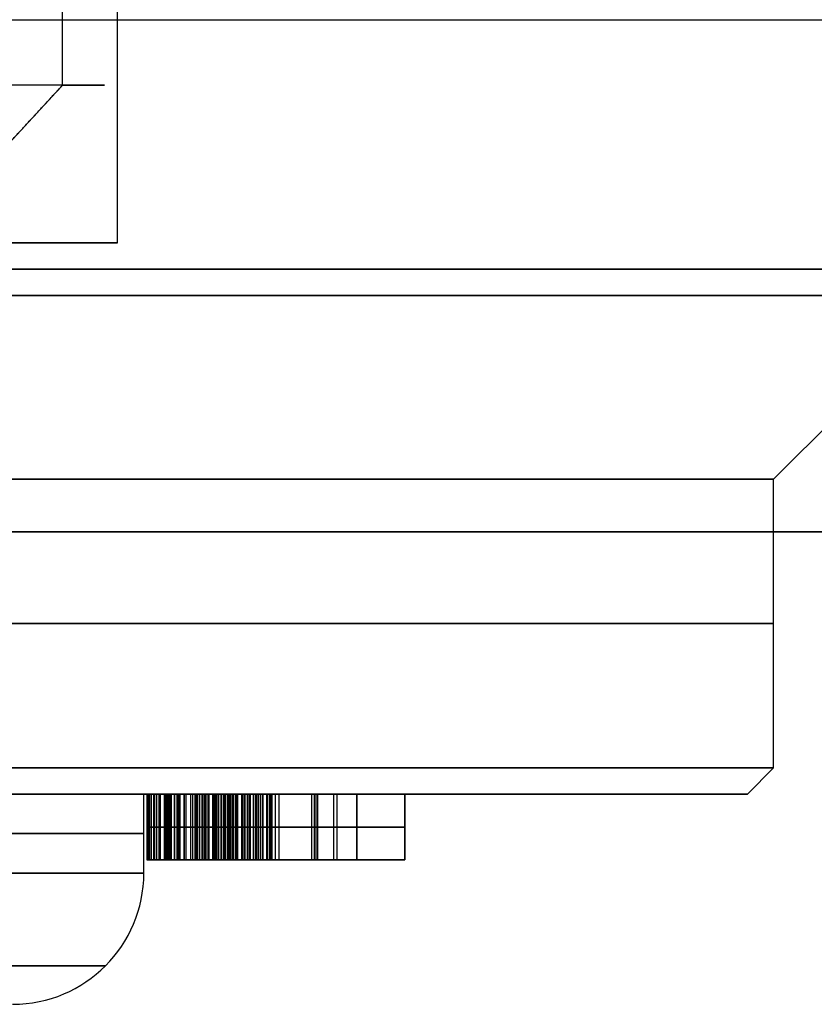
# Model space of a CAD drawing. Header units: millimetres. Extents: x -105 to 152, y -114 to 65.
# Tile 163 of 256: x 126.95 to 129.98, y -96.7 to -92.95. Entities that reach past the tile are written whole.
import ezdxf

# ---------------------------------------------------------------- set-up
doc = ezdxf.new("R2010")
doc.units = ezdxf.units.MM
doc.layers.add('Layer 01', color=18, linetype='Continuous', true_color=0x000000)

msp = doc.modelspace()

# ---------------------------------------------------------------- linework, layer by layer
at = {"layer": 'Layer 01'}
for p, q in [((103.626, -92.95, -0.45), (133.526, -92.95, -0.45)), ((126.654, -93.7, 19.1129), (127.1159, -93.2, 19.3044)), ((126.654, -93.7, 19.1129), (127.0902, -93.2278, 19.2938)), ((126.426, -93.8, 18.5), (127.326, -93.8, 18.5)), ((129.826, -94.7, 18.5), (130.526, -94, 18.5)), ((129.826, -95.8, 18.5), (129.826, -94.7, 18.5)), ((129.726, -95.9, 18.5), (129.826, -95.8, 18.5)), ((127.426, -96.2, 18.5), (127.426, -95.9, 18.5)), ((129.726, -95.9, 18.5), (127.426, -95.9, 18.5)), ((128.2376, -95.9, 16.6628), (127.6211, -95.9, 16.6628)), ((128.2376, -95.9, 16.0878), (127.6878, -95.9, 16.0878)), ((127.9293, -95.9, 16.8961), (127.9293, -95.9, 16.4294)), ((127.9626, -95.9, 16.2794), (127.9626, -95.9, 15.8961)), ((128.0664, -96.15, 16.8961), (128.0664, -95.9, 16.8961)), ((128.0761, -96.15, 16.4294), (128.0761, -95.9, 16.4294)), ((128.0828, -96.15, 15.8961), (128.0828, -95.9, 15.8961)), ((128.0896, -96.15, 16.2794), (128.0896, -95.9, 16.2794)), ((128.1505, -96.15, 17.0461), (128.1505, -95.9, 17.0461)), ((128.1632, -96.15, 15.7461), (128.1632, -95.9, 15.7461)), ((128.2376, -95.9, 16.0878), (128.2376, -96.15, 16.0878)), ((128.2376, -95.9, 16.6628), (128.2376, -96.15, 16.6628)), ((128.421, -95.9, 16.3961), (128.421, -96.15, 16.3961)), ((127.8801, -96.025, 17.0461), (128.421, -96.025, 17.0461)), ((128.2376, -96.025, 16.8961), (127.8952, -96.025, 16.8961)), ((128.421, -96.025, 15.7461), (127.9054, -96.025, 15.7461)), ((127.9145, -96.025, 16.4294), (128.2376, -96.025, 16.4294)), ((127.928, -96.025, 15.8961), (128.2376, -96.025, 15.8961)), ((128.2376, -96.025, 16.2794), (127.9416, -96.025, 16.2794)), ((128.2376, -96.025, 15.8961), (128.2376, -96.025, 16.2794)), ((128.2376, -96.025, 16.4294), (128.2376, -96.025, 16.8961)), ((128.421, -96.025, 17.0461), (128.421, -96.025, 15.7461)), ((127.5505, -96.15, 16.3961), (128.421, -96.15, 16.3961)), ((127.9293, -96.15, 15.7461), (127.9293, -96.15, 15.8961)), ((127.9293, -96.15, 16.2792), (127.9293, -96.15, 16.4294)), ((127.9293, -96.15, 16.8961), (127.9293, -96.15, 17.0461))]:
    msp.add_line(p, q, dxfattribs=at)
at = {"layer": 'Layer 01', "extrusion": (-1.12075e-15, -1, 2.7027e-15)}
msp.add_arc((125.176, 18.5, 93.2), 2.1, 22.5227, 202.5227, dxfattribs=at)
at = {"layer": 'Layer 01', "extrusion": (-5.13019e-15, 1, -5.29482e-15)}
msp.add_arc((-125.176, 18.5, -93.2), 2.1, 157.4773, 337.4773, dxfattribs=at)
at = {"layer": 'Layer 01', "extrusion": (3.30485e-15, 1, -3.4561e-15)}
msp.add_arc((-125.176, 18.5, -93.8), 2.15, 0, 180, dxfattribs=at)
at = {"layer": 'Layer 01', "extrusion": (-3.30485e-15, 1, -3.4561e-15)}
msp.add_arc((-125.176, 18.5, -93.8), 2.15, 180, 0, dxfattribs=at)
at = {"layer": 'Layer 01', "extrusion": (0, -1, 3.25439e-15)}
for centre, radius, start, end in [((118.576, 18.5, 93.9), 13.425, 0, 180), ((118.576, 18.5, 94.9), 15.856, 180, 0)]:
    msp.add_arc(centre, radius, start, end, dxfattribs=at)
at = {"layer": 'Layer 01', "extrusion": (0, 1, -3.25439e-15)}
msp.add_arc((-118.576, 18.5, -93.9), 12.05, 0, 180, dxfattribs=at)
at = {"layer": 'Layer 01', "extrusion": (-3.11436e-16, 1, -3.25439e-15)}
msp.add_arc((-118.576, 18.5, -93.9), 12.05, 180, 266.19333, dxfattribs=at)
at = {"layer": 'Layer 01', "extrusion": (-1.35139e-17, -1, 3.19399e-15)}
msp.add_arc((118.576, 18.5, 93.9), 13.425, 273.4163, 0, dxfattribs=at)
at = {"layer": 'Layer 01', "extrusion": (1.07998e-16, -1, 3.56758e-15)}
msp.add_arc((118.576, 18.5, 94), 11.95, 270, 90, dxfattribs=at)
at = {"layer": 'Layer 01', "extrusion": (1.07998e-16, -1, 3.78956e-15)}
for centre in [(118.576, 18.5, 94.7), (118.576, 18.5, 95.8)]:
    msp.add_arc(centre, 11.25, 270, 90, dxfattribs=at)
at = {"layer": 'Layer 01', "extrusion": (3.64593e-31, -1, 3.25439e-15)}
msp.add_arc((118.576, 18.5, 94.9), 15.8559, 0, 180, dxfattribs=at)
at = {"layer": 'Layer 01', "extrusion": (0, 1, 0)}
for centre, radius in [((-118.576, 18.5, -95.25), 11.25), ((-125.176, 18.5, -96.05), 2.25)]:
    msp.add_arc(centre, radius, 90, 270, dxfattribs=at)
at = {"layer": 'Layer 01', "extrusion": (-1.07998e-16, 1, -3.82355e-15)}
msp.add_arc((-118.576, 18.5, -95.9), 11.15, 90, 270, dxfattribs=at)
at = {"layer": 'Layer 01', "extrusion": (1.07998e-16, -1, 3.15797e-15)}
msp.add_arc((125.176, 18.5, 95.9), 2.25, 270, 90, dxfattribs=at)
at = {"layer": 'Layer 01', "extrusion": (1.40242e-30, 1, -6.31594e-15)}
msp.add_arc((-125.176, 18.5, -96.2), 2.25, 180, 270, dxfattribs=at)
at = {"layer": 'Layer 01', "extrusion": (9.24137e-15, 1, -3.3905e-15)}
msp.add_arc((-125.176, 18.5, -96.2), 2.25, 90, 180, dxfattribs=at)
at = {"layer": 'Layer 01', "extrusion": (-2.24482e-07, 1.37465e-23, 1)}
msp.add_arc((126.926, -96.2, 18.5), 0.5, 270, 0, dxfattribs=at)
at = {"layer": 'Layer 01'}
for points in [[(127.1159, -93.2, 19.3044), (127.1159, -92.05, 19.3044), (127.1159, -90.9, 19.3044)], [(127.326, -93.8, 18.5), (127.326, -92.85, 18.5), (127.326, -91.9, 18.5)], [(126.654, -93.7, 19.1129), (126.8849, -93.45, 19.2086), (127.1159, -93.2, 19.3044)], [(133.526, -94.9, -0.45), (118.576, -94.9, -0.45), (103.626, -94.9, -0.45)], [(103.626, -94.9, 37.45), (118.576, -94.9, 37.45), (133.526, -94.9, 37.45)], [(127.4376, -95.9, 16.6516), (127.4376, -96.025, 16.6516), (127.4376, -96.15, 16.6516)], [(127.4387, -96.15, 16.6203), (127.4387, -96.025, 16.6203), (127.4387, -95.9, 16.6203)], [(127.4395, -96.15, 16.6958), (127.4395, -96.025, 16.6958), (127.4395, -95.9, 16.6958)], [(127.4418, -96.15, 16.5904), (127.4418, -96.025, 16.5904), (127.4418, -95.9, 16.5904)], [(127.4452, -96.15, 16.7375), (127.4452, -96.025, 16.7375), (127.4452, -95.9, 16.7375)], [(127.4473, -96.15, 16.5617), (127.4473, -96.025, 16.5617), (127.4473, -95.9, 16.5617)], [(127.4543, -96.15, 16.7771), (127.4543, -96.025, 16.7771), (127.4543, -95.9, 16.7771)], [(127.4548, -96.15, 16.5346), (127.4548, -96.025, 16.5346), (127.4548, -95.9, 16.5346)], [(127.4642, -96.15, 16.5086), (127.4642, -96.025, 16.5086), (127.4642, -95.9, 16.5086)], [(127.4673, -96.15, 16.8141), (127.4673, -96.025, 16.8141), (127.4673, -95.9, 16.8141)], [(127.4759, -96.15, 16.4844), (127.4759, -96.025, 16.4844), (127.4759, -95.9, 16.4844)], [(127.4843, -96.15, 16.849), (127.4843, -96.025, 16.849), (127.4843, -95.9, 16.849)], [(127.49, -96.15, 16.4612), (127.49, -96.025, 16.4612), (127.49, -95.9, 16.4612)], [(127.5043, -95.9, 16.057), (127.5043, -96.025, 16.057), (127.5043, -96.15, 16.057)], [(127.5046, -96.15, 16.8815), (127.5046, -96.025, 16.8815), (127.5046, -95.9, 16.8815)], [(127.5059, -96.15, 16.4396), (127.5059, -96.025, 16.4396), (127.5059, -95.9, 16.4396)], [(127.5059, -96.15, 16.0195), (127.5059, -96.025, 16.0195), (127.5059, -95.9, 16.0195)], [(127.5074, -96.15, 16.105), (127.5074, -96.025, 16.105), (127.5074, -95.9, 16.105)], [(127.5106, -96.15, 15.9844), (127.5106, -96.025, 15.9844), (127.5106, -95.9, 15.9844)], [(127.5166, -96.15, 16.1492), (127.5166, -96.025, 16.1492), (127.5166, -95.9, 16.1492)], [(127.5184, -96.15, 15.9516), (127.5184, -96.025, 15.9516), (127.5184, -95.9, 15.9516)], [(127.5238, -96.15, 16.4195), (127.5238, -96.025, 16.4195), (127.5238, -95.9, 16.4195)], [(127.5288, -96.15, 16.9115), (127.5288, -96.025, 16.9115), (127.5288, -95.9, 16.9115)], [(127.5293, -96.15, 15.9214), (127.5293, -96.025, 15.9214), (127.5293, -95.9, 15.9214)], [(127.5317, -96.15, 16.1896), (127.5317, -96.025, 16.1896), (127.5317, -95.9, 16.1896)], [(127.5434, -96.15, 15.8932), (127.5434, -96.025, 15.8932), (127.5434, -95.9, 15.8932)], [(127.5436, -96.15, 16.4016), (127.5436, -96.025, 16.4016), (127.5436, -95.9, 16.4016)], [(127.5528, -96.15, 16.2263), (127.5528, -96.025, 16.2263), (127.5528, -95.9, 16.2263)], [(127.5567, -96.15, 16.9393), (127.5567, -96.025, 16.9393), (127.5567, -95.9, 16.9393)], [(127.5608, -96.15, 15.8677), (127.5608, -96.025, 15.8677), (127.5608, -95.9, 15.8677)], [(127.565, -96.15, 16.3854), (127.565, -96.025, 16.3854), (127.565, -95.9, 16.3854)], [(127.5798, -96.15, 16.2591), (127.5798, -96.025, 16.2591), (127.5798, -95.9, 16.2591)], [(127.5811, -96.15, 15.8448), (127.5811, -96.025, 15.8448), (127.5811, -95.9, 15.8448)], [(127.5876, -96.15, 16.9643), (127.5876, -96.025, 16.9643), (127.5876, -95.9, 16.9643)], [(127.5879, -96.15, 16.3711), (127.5879, -96.025, 16.3711), (127.5879, -95.9, 16.3711)], [(127.6046, -96.15, 15.824), (127.6046, -96.025, 15.824), (127.6046, -95.9, 15.824)], [(127.6126, -96.15, 16.3589), (127.6126, -96.025, 16.3589), (127.6126, -95.9, 16.3589)], [(127.6132, -96.15, 16.288), (127.6132, -96.025, 16.288), (127.6132, -95.9, 16.288)], [(127.621, -95.9, 16.6555), (127.621, -96.025, 16.6555), (127.621, -96.15, 16.6555)], [(127.6215, -96.15, 16.9859), (127.6215, -96.025, 16.9859), (127.6215, -95.9, 16.9859)], [(127.622, -96.15, 16.6274), (127.622, -96.025, 16.6274), (127.622, -95.9, 16.6274)], [(127.622, -96.15, 16.6839), (127.622, -96.025, 16.6839), (127.622, -95.9, 16.6839)], [(127.6254, -96.15, 16.6011), (127.6254, -96.025, 16.6011), (127.6254, -95.9, 16.6011)], [(127.6254, -96.15, 16.7107), (127.6254, -96.025, 16.7107), (127.6254, -95.9, 16.7107)], [(127.6309, -96.15, 16.5766), (127.6309, -96.025, 16.5766), (127.6309, -95.9, 16.5766)], [(127.6309, -96.15, 16.7357), (127.6309, -96.025, 16.7357), (127.6309, -95.9, 16.7357)], [(127.6311, -96.15, 15.8057), (127.6311, -96.025, 15.8057), (127.6311, -95.9, 15.8057)], [(127.6384, -96.15, 16.7589), (127.6384, -96.025, 16.7589), (127.6384, -95.9, 16.7589)], [(127.6387, -96.15, 16.5544), (127.6387, -96.025, 16.5544), (127.6387, -95.9, 16.5544)], [(127.6392, -96.15, 16.3484), (127.6392, -96.025, 16.3484), (127.6392, -95.9, 16.3484)], [(127.6481, -96.15, 16.7805), (127.6481, -96.025, 16.7805), (127.6481, -95.9, 16.7805)], [(127.6486, -96.15, 16.5339), (127.6486, -96.025, 16.5339), (127.6486, -95.9, 16.5339)], [(127.652, -96.15, 16.3128), (127.652, -96.025, 16.3128), (127.652, -95.9, 16.3128)], [(127.658, -96.15, 17.0044), (127.658, -96.025, 17.0044), (127.658, -95.9, 17.0044)], [(127.66, -96.15, 16.8003), (127.66, -96.025, 16.8003), (127.66, -95.9, 16.8003)], [(127.6606, -96.15, 16.5154), (127.6606, -96.025, 16.5154), (127.6606, -95.9, 16.5154)], [(127.6611, -96.15, 15.7899), (127.6611, -96.025, 15.7899), (127.6611, -95.9, 15.7899)], [(127.6673, -96.15, 16.3399), (127.6673, -96.025, 16.3399), (127.6673, -95.9, 16.3399)], [(127.6741, -96.15, 16.8182), (127.6741, -96.025, 16.8182), (127.6741, -95.9, 16.8182)], [(127.6749, -96.15, 16.4987), (127.6749, -96.025, 16.4987), (127.6749, -95.9, 16.4987)], [(127.6876, -95.9, 16.0831), (127.6876, -96.025, 16.0831), (127.6876, -96.15, 16.0831)], [(127.6887, -96.15, 16.0599), (127.6887, -96.025, 16.0599), (127.6887, -95.9, 16.0599)], [(127.6887, -96.15, 16.1076), (127.6887, -96.025, 16.1076), (127.6887, -95.9, 16.1076)], [(127.6905, -96.15, 16.8344), (127.6905, -96.025, 16.8344), (127.6905, -95.9, 16.8344)], [(127.6913, -96.15, 16.0386), (127.6913, -96.025, 16.0386), (127.6913, -95.9, 16.0386)], [(127.6916, -96.15, 16.1302), (127.6916, -96.025, 16.1302), (127.6916, -95.9, 16.1302)], [(127.6916, -96.15, 16.4841), (127.6916, -96.025, 16.4841), (127.6916, -95.9, 16.4841)], [(127.6939, -96.15, 15.7766), (127.6939, -96.025, 15.7766), (127.6939, -95.9, 15.7766)], [(127.696, -96.15, 16.0185), (127.696, -96.025, 16.0185), (127.696, -95.9, 16.0185)], [(127.6962, -96.15, 16.1513), (127.6962, -96.025, 16.1513), (127.6962, -95.9, 16.1513)], [(127.697, -95.9, 16.3333), (127.697, -96.025, 16.3333), (127.697, -96.15, 16.3333)], [(127.697, -96.15, 17.0195), (127.697, -96.025, 17.0195), (127.697, -95.9, 17.0195)], [(127.7025, -96.15, 16.0003), (127.7025, -96.025, 16.0003), (127.7025, -95.9, 16.0003)], [(127.703, -96.15, 16.1708), (127.703, -96.025, 16.1708), (127.703, -95.9, 16.1708)], [(127.709, -96.15, 16.849), (127.709, -96.025, 16.849), (127.709, -95.9, 16.849)], [(127.7106, -96.15, 15.9833), (127.7106, -96.025, 15.9833), (127.7106, -95.9, 15.9833)], [(127.7106, -96.15, 16.4714), (127.7106, -96.025, 16.4714), (127.7106, -95.9, 16.4714)], [(127.7116, -96.15, 16.1886), (127.7116, -96.025, 16.1886), (127.7116, -95.9, 16.1886)], [(127.7207, -96.15, 15.968), (127.7207, -96.025, 15.968), (127.7207, -95.9, 15.968)], [(127.7223, -96.15, 16.2047), (127.7223, -96.025, 16.2047), (127.7223, -95.9, 16.2047)], [(127.7296, -96.15, 16.8615), (127.7296, -96.025, 16.8615), (127.7296, -95.9, 16.8615)], [(127.7298, -96.15, 15.7656), (127.7298, -96.025, 15.7656), (127.7298, -95.9, 15.7656)], [(127.7322, -96.15, 16.4602), (127.7322, -96.025, 16.4602), (127.7322, -95.9, 16.4602)], [(127.7327, -96.15, 15.9542), (127.7327, -96.025, 15.9542), (127.7327, -95.9, 15.9542)], [(127.7348, -96.15, 16.219), (127.7348, -96.025, 16.219), (127.7348, -95.9, 16.219)], [(127.7387, -96.15, 17.031), (127.7387, -96.025, 17.031), (127.7387, -95.9, 17.031)], [(127.7465, -96.15, 15.9419), (127.7465, -96.025, 15.9419), (127.7465, -95.9, 15.9419)], [(127.7491, -96.15, 16.2318), (127.7491, -96.025, 16.2318), (127.7491, -95.9, 16.2318)], [(127.752, -96.15, 16.8719), (127.752, -96.025, 16.8719), (127.752, -95.9, 16.8719)], [(127.7561, -96.15, 16.4508), (127.7561, -96.025, 16.4508), (127.7561, -95.9, 16.4508)], [(127.7624, -96.15, 15.9313), (127.7624, -96.025, 15.9313), (127.7624, -95.9, 15.9313)], [(127.7655, -96.15, 16.243), (127.7655, -96.025, 16.243), (127.7655, -95.9, 16.243)], [(127.7692, -96.15, 15.757), (127.7692, -96.025, 15.757), (127.7692, -95.9, 15.757)], [(127.7767, -96.15, 16.8807), (127.7767, -96.025, 16.8807), (127.7767, -95.9, 16.8807)], [(127.7801, -96.15, 15.9219), (127.7801, -96.025, 15.9219), (127.7801, -95.9, 15.9219)], [(127.7827, -96.15, 16.4432), (127.7827, -96.025, 16.4432), (127.7827, -95.9, 16.4432)], [(127.7832, -96.15, 17.0393), (127.7832, -96.025, 17.0393), (127.7832, -95.9, 17.0393)], [(127.7843, -96.15, 16.2526), (127.7843, -96.025, 16.2526), (127.7843, -95.9, 16.2526)], [(127.7996, -96.15, 15.9141), (127.7996, -96.025, 15.9141), (127.7996, -95.9, 15.9141)], [(127.8033, -96.15, 16.8875), (127.8033, -96.025, 16.8875), (127.8033, -95.9, 16.8875)], [(127.8051, -96.15, 16.2609), (127.8051, -96.025, 16.2609), (127.8051, -95.9, 16.2609)], [(127.8113, -96.15, 15.7511), (127.8113, -96.025, 15.7511), (127.8113, -95.9, 15.7511)], [(127.8119, -96.15, 16.4373), (127.8119, -96.025, 16.4373), (127.8119, -95.9, 16.4373)], [(127.8215, -96.15, 15.9076), (127.8215, -96.025, 15.9076), (127.8215, -95.9, 15.9076)], [(127.828, -96.15, 16.2675), (127.828, -96.025, 16.2675), (127.828, -95.9, 16.2675)], [(127.8304, -96.15, 17.0445), (127.8304, -96.025, 17.0445), (127.8304, -95.9, 17.0445)], [(127.8319, -96.15, 16.8922), (127.8319, -96.025, 16.8922), (127.8319, -95.9, 16.8922)], [(127.8436, -96.15, 16.4328), (127.8436, -96.025, 16.4328), (127.8436, -95.9, 16.4328)], [(127.8452, -96.15, 15.9026), (127.8452, -96.025, 15.9026), (127.8452, -95.9, 15.9026)], [(127.8533, -96.15, 16.2727), (127.8533, -96.025, 16.2727), (127.8533, -95.9, 16.2727)], [(127.8569, -96.15, 15.7474), (127.8569, -96.025, 15.7474), (127.8569, -95.9, 15.7474)], [(127.8624, -96.15, 16.8951), (127.8624, -96.025, 16.8951), (127.8624, -95.9, 16.8951)], [(127.8707, -96.15, 15.899), (127.8707, -96.025, 15.899), (127.8707, -95.9, 15.899)], [(127.8778, -96.15, 16.4302), (127.8778, -96.025, 16.4302), (127.8778, -95.9, 16.4302)], [(128.421, -95.9, 17.0461), (128.1505, -95.9, 17.0461), (127.8801, -95.9, 17.0461)], [(127.8801, -95.9, 17.0461), (127.8801, -96.025, 17.0461), (127.8801, -96.15, 17.0461)], [(127.8806, -96.15, 16.2766), (127.8806, -96.025, 16.2766), (127.8806, -95.9, 16.2766)], [(127.8952, -95.9, 16.8961), (128.0664, -95.9, 16.8961), (128.2376, -95.9, 16.8961)], [(127.8952, -96.15, 16.8961), (127.8952, -96.025, 16.8961), (127.8952, -95.9, 16.8961)], [(127.8983, -96.15, 15.8969), (127.8983, -96.025, 15.8969), (127.8983, -95.9, 15.8969)], [(127.9054, -95.9, 15.7461), (127.9054, -96.025, 15.7461), (127.9054, -96.15, 15.7461)], [(127.9054, -95.9, 15.7461), (128.1632, -95.9, 15.7461), (128.421, -95.9, 15.7461)], [(127.91, -96.15, 16.2787), (127.91, -96.025, 16.2787), (127.91, -95.9, 16.2787)], [(128.2376, -95.9, 16.4294), (128.0761, -95.9, 16.4294), (127.9145, -95.9, 16.4294)], [(127.9145, -96.15, 16.4294), (127.9145, -96.025, 16.4294), (127.9145, -95.9, 16.4294)], [(128.2376, -95.9, 15.8961), (128.0828, -95.9, 15.8961), (127.928, -95.9, 15.8961)], [(127.928, -96.15, 15.8961), (127.928, -96.025, 15.8961), (127.928, -95.9, 15.8961)], [(127.9416, -95.9, 16.2794), (128.0896, -95.9, 16.2794), (128.2376, -95.9, 16.2794)], [(127.9416, -96.15, 16.2794), (127.9416, -96.025, 16.2794), (127.9416, -95.9, 16.2794)], [(128.2376, -95.9, 16.2794), (128.2376, -95.9, 16.0878), (128.2376, -95.9, 15.8961)], [(128.2376, -95.9, 16.8961), (128.2376, -95.9, 16.6628), (128.2376, -95.9, 16.4294)], [(128.2376, -96.15, 15.8961), (128.2376, -96.025, 15.8961), (128.2376, -95.9, 15.8961)], [(128.2376, -96.15, 16.2794), (128.2376, -96.025, 16.2794), (128.2376, -95.9, 16.2794)], [(128.2376, -96.15, 16.4294), (128.2376, -96.025, 16.4294), (128.2376, -95.9, 16.4294)], [(128.2376, -96.15, 16.8961), (128.2376, -96.025, 16.8961), (128.2376, -95.9, 16.8961)], [(128.421, -96.15, 15.7461), (128.421, -96.025, 15.7461), (128.421, -95.9, 15.7461)], [(128.421, -95.9, 15.7461), (128.421, -95.9, 16.3961), (128.421, -95.9, 17.0461)], [(128.421, -95.9, 17.0461), (128.421, -96.025, 17.0461), (128.421, -96.15, 17.0461)], [(128.421, -96.15, 17.0461), (128.1505, -96.15, 17.0461), (127.8801, -96.15, 17.0461)], [(128.2376, -96.15, 16.8961), (128.0664, -96.15, 16.8961), (127.8952, -96.15, 16.8961)], [(127.9054, -96.15, 15.7461), (128.1632, -96.15, 15.7461), (128.421, -96.15, 15.7461)], [(127.9145, -96.15, 16.4294), (128.0761, -96.15, 16.4294), (128.2376, -96.15, 16.4294)], [(127.928, -96.15, 15.8961), (128.0828, -96.15, 15.8961), (128.2376, -96.15, 15.8961)], [(128.2376, -96.15, 16.2794), (128.0896, -96.15, 16.2794), (127.9416, -96.15, 16.2794)], [(128.2376, -96.15, 15.8961), (128.2376, -96.15, 16.0878), (128.2376, -96.15, 16.2794)], [(128.2376, -96.15, 16.4294), (128.2376, -96.15, 16.6628), (128.2376, -96.15, 16.8961)], [(128.421, -96.15, 15.7461), (128.421, -96.15, 16.3961), (128.421, -96.15, 17.0461)]]:
    msp.add_open_spline(points, degree=2, dxfattribs=at)
at = {"layer": 'Layer 01', "extrusion": (0, -1, 0)}
for points, knots in [([(127.8801, -95.9, 17.0461), (127.8635, -95.9, 17.0459), (127.8311, -95.9, 17.0454), (127.7838, -95.9, 17.0399), (127.7392, -95.9, 17.0317), (127.6972, -95.9, 17.0204), (127.658, -95.9, 17.0052), (127.6214, -95.9, 16.9866), (127.5873, -95.9, 16.965), (127.5563, -95.9, 16.9399), (127.5285, -95.9, 16.9121), (127.5039, -95.9, 16.8821), (127.4836, -95.9, 16.8491), (127.4666, -95.9, 16.8142), (127.4534, -95.9, 16.7769), (127.4446, -95.9, 16.7371), (127.4385, -95.9, 16.6952), (127.4379, -95.9, 16.6664), (127.4376, -95.9, 16.6516)], [-1, -1, -1, -1, -0.925693, -0.854884, -0.787236, -0.722711, -0.660175, -0.599136, -0.539161, -0.479708, -0.420867, -0.363357, -0.306065, -0.248152, -0.189613, -0.128961, -0.06616, 0, 0, 0, 0]), ([(127.4376, -95.9, 16.6516), (127.4378, -95.9, 16.6411), (127.4382, -95.9, 16.6207), (127.4414, -95.9, 16.5906), (127.4468, -95.9, 16.562), (127.4545, -95.9, 16.5347), (127.4636, -95.9, 16.5086), (127.4756, -95.9, 16.4841), (127.4896, -95.9, 16.4611), (127.5056, -95.9, 16.4393), (127.5235, -95.9, 16.4192), (127.5434, -95.9, 16.4013), (127.5648, -95.9, 16.3851), (127.5878, -95.9, 16.3706), (127.6128, -95.9, 16.3584), (127.6394, -95.9, 16.348), (127.6675, -95.9, 16.3393), (127.6871, -95.9, 16.3353), (127.697, -95.9, 16.3333)], [-1, -1, -1, -1, -0.930604, -0.863775, -0.799049, -0.736645, -0.675216, -0.615501, -0.555333, -0.495798, -0.436039, -0.376709, -0.317292, -0.257313, -0.196052, -0.132727, -0.067456, 0, 0, 0, 0]), ([(127.697, -95.9, 16.3333), (127.6818, -95.9, 16.3269), (127.6524, -95.9, 16.3146), (127.6131, -95.9, 16.2892), (127.5793, -95.9, 16.2604), (127.5518, -95.9, 16.227), (127.5305, -95.9, 16.1899), (127.5153, -95.9, 16.1489), (127.506, -95.9, 16.1042), (127.5049, -95.9, 16.0731), (127.5043, -95.9, 16.057)], [-1, -1, -1, -1, -0.862758, -0.73524, -0.612978, -0.495081, -0.377737, -0.258311, -0.133061, 0, 0, 0, 0]), ([(127.621, -95.9, 16.6555), (127.6211, -95.9, 16.665), (127.6215, -95.9, 16.6834), (127.625, -95.9, 16.7103), (127.6303, -95.9, 16.7354), (127.638, -95.9, 16.7588), (127.6475, -95.9, 16.7806), (127.6596, -95.9, 16.8004), (127.6737, -95.9, 16.8187), (127.6904, -95.9, 16.8348), (127.7088, -95.9, 16.8495), (127.7295, -95.9, 16.862), (127.7523, -95.9, 16.8724), (127.7769, -95.9, 16.8813), (127.8037, -95.9, 16.888), (127.8324, -95.9, 16.8926), (127.8631, -95.9, 16.8955), (127.8843, -95.9, 16.8959), (127.8952, -95.9, 16.8961)], [-1, -1, -1, -1, -0.931804, -0.866894, -0.805452, -0.746927, -0.69011, -0.634566, -0.579784, -0.524519, -0.467981, -0.410185, -0.350884, -0.287797, -0.221984, -0.152294, -0.078819, 0, 0, 0, 0]), ([(127.6876, -95.9, 16.0831), (127.6878, -95.9, 16.0913), (127.6882, -95.9, 16.107), (127.6912, -95.9, 16.1299), (127.6957, -95.9, 16.1511), (127.7025, -95.9, 16.1707), (127.7112, -95.9, 16.1887), (127.7219, -95.9, 16.2049), (127.7345, -95.9, 16.2193), (127.749, -95.9, 16.2323), (127.7656, -95.9, 16.2436), (127.7846, -95.9, 16.2531), (127.8054, -95.9, 16.2615), (127.8286, -95.9, 16.2679), (127.8538, -95.9, 16.273), (127.8812, -95.9, 16.277), (127.9107, -95.9, 16.2789), (127.931, -95.9, 16.2793), (127.9416, -95.9, 16.2794)], [-1, -1, -1, -1, -0.933509, -0.871536, -0.812896, -0.756798, -0.703382, -0.650852, -0.599262, -0.547204, -0.4933, -0.436091, -0.375199, -0.310547, -0.240554, -0.165596, -0.085538, 0, 0, 0, 0]), ([(127.4376, -96.025, 16.6516), (127.4379, -96.025, 16.6664), (127.4385, -96.025, 16.6952), (127.4446, -96.025, 16.7371), (127.4534, -96.025, 16.7769), (127.4666, -96.025, 16.8142), (127.4836, -96.025, 16.8491), (127.5039, -96.025, 16.8821), (127.5285, -96.025, 16.9121), (127.5563, -96.025, 16.9399), (127.5873, -96.025, 16.965), (127.6214, -96.025, 16.9866), (127.658, -96.025, 17.0052), (127.6972, -96.025, 17.0204), (127.7392, -96.025, 17.0317), (127.7838, -96.025, 17.0399), (127.8311, -96.025, 17.0454), (127.8635, -96.025, 17.0459), (127.8801, -96.025, 17.0461)], [0, 0, 0, 0, 0.06616, 0.128961, 0.189613, 0.248152, 0.306065, 0.363357, 0.420867, 0.479708, 0.539161, 0.599136, 0.660175, 0.722711, 0.787236, 0.854884, 0.925693, 1, 1, 1, 1]), ([(127.697, -96.025, 16.3333), (127.6871, -96.025, 16.3353), (127.6675, -96.025, 16.3393), (127.6394, -96.025, 16.348), (127.6128, -96.025, 16.3584), (127.5878, -96.025, 16.3706), (127.5648, -96.025, 16.3851), (127.5434, -96.025, 16.4013), (127.5235, -96.025, 16.4192), (127.5056, -96.025, 16.4393), (127.4896, -96.025, 16.4611), (127.4756, -96.025, 16.4841), (127.4636, -96.025, 16.5086), (127.4545, -96.025, 16.5347), (127.4468, -96.025, 16.562), (127.4414, -96.025, 16.5906), (127.4382, -96.025, 16.6207), (127.4378, -96.025, 16.6411), (127.4376, -96.025, 16.6516)], [0, 0, 0, 0, 0.067456, 0.132727, 0.196052, 0.257313, 0.317292, 0.376709, 0.436039, 0.495798, 0.555333, 0.615501, 0.675216, 0.736645, 0.799049, 0.863775, 0.930604, 1, 1, 1, 1]), ([(127.8952, -96.025, 16.8961), (127.8843, -96.025, 16.8959), (127.8631, -96.025, 16.8955), (127.8324, -96.025, 16.8926), (127.8037, -96.025, 16.888), (127.7769, -96.025, 16.8813), (127.7523, -96.025, 16.8724), (127.7295, -96.025, 16.862), (127.7088, -96.025, 16.8495), (127.6904, -96.025, 16.8348), (127.6737, -96.025, 16.8187), (127.6596, -96.025, 16.8004), (127.6475, -96.025, 16.7806), (127.638, -96.025, 16.7588), (127.6303, -96.025, 16.7354), (127.625, -96.025, 16.7103), (127.6215, -96.025, 16.6834), (127.6211, -96.025, 16.665), (127.621, -96.025, 16.6555)], [0, 0, 0, 0, 0.078819, 0.152294, 0.221984, 0.287797, 0.350884, 0.410185, 0.467981, 0.524519, 0.579784, 0.634566, 0.69011, 0.746927, 0.805452, 0.866894, 0.931804, 1, 1, 1, 1]), ([(127.8801, -96.15, 17.0461), (127.8635, -96.15, 17.0459), (127.8311, -96.15, 17.0454), (127.7838, -96.15, 17.0399), (127.7392, -96.15, 17.0317), (127.6972, -96.15, 17.0204), (127.658, -96.15, 17.0052), (127.6214, -96.15, 16.9866), (127.5873, -96.15, 16.965), (127.5563, -96.15, 16.9399), (127.5285, -96.15, 16.9121), (127.5039, -96.15, 16.8821), (127.4836, -96.15, 16.8491), (127.4666, -96.15, 16.8142), (127.4534, -96.15, 16.7769), (127.4446, -96.15, 16.7371), (127.4385, -96.15, 16.6952), (127.4379, -96.15, 16.6664), (127.4376, -96.15, 16.6516)], [-1, -1, -1, -1, -0.925693, -0.854884, -0.787236, -0.722711, -0.660175, -0.599136, -0.539161, -0.479708, -0.420867, -0.363357, -0.306065, -0.248152, -0.189613, -0.128961, -0.06616, 0, 0, 0, 0]), ([(127.4376, -96.15, 16.6516), (127.4378, -96.15, 16.6411), (127.4382, -96.15, 16.6207), (127.4414, -96.15, 16.5906), (127.4468, -96.15, 16.562), (127.4545, -96.15, 16.5347), (127.4636, -96.15, 16.5086), (127.4756, -96.15, 16.4841), (127.4896, -96.15, 16.4611), (127.5056, -96.15, 16.4393), (127.5235, -96.15, 16.4192), (127.5434, -96.15, 16.4013), (127.5648, -96.15, 16.3851), (127.5878, -96.15, 16.3706), (127.6128, -96.15, 16.3584), (127.6394, -96.15, 16.348), (127.6675, -96.15, 16.3393), (127.6871, -96.15, 16.3353), (127.697, -96.15, 16.3333)], [-1, -1, -1, -1, -0.930604, -0.863775, -0.799049, -0.736645, -0.675216, -0.615501, -0.555333, -0.495798, -0.436039, -0.376709, -0.317292, -0.257313, -0.196052, -0.132727, -0.067456, 0, 0, 0, 0]), ([(127.697, -96.15, 16.3333), (127.6818, -96.15, 16.3269), (127.6524, -96.15, 16.3146), (127.6131, -96.15, 16.2892), (127.5793, -96.15, 16.2604), (127.5518, -96.15, 16.227), (127.5305, -96.15, 16.1899), (127.5153, -96.15, 16.1489), (127.506, -96.15, 16.1042), (127.5049, -96.15, 16.0731), (127.5043, -96.15, 16.057)], [-1, -1, -1, -1, -0.862758, -0.73524, -0.612978, -0.495081, -0.377737, -0.258311, -0.133061, 0, 0, 0, 0]), ([(127.8952, -96.15, 16.8961), (127.8843, -96.15, 16.8959), (127.8631, -96.15, 16.8955), (127.8324, -96.15, 16.8926), (127.8037, -96.15, 16.888), (127.7769, -96.15, 16.8813), (127.7523, -96.15, 16.8724), (127.7295, -96.15, 16.862), (127.7088, -96.15, 16.8495), (127.6904, -96.15, 16.8348), (127.6737, -96.15, 16.8187), (127.6596, -96.15, 16.8004), (127.6475, -96.15, 16.7806), (127.638, -96.15, 16.7588), (127.6303, -96.15, 16.7354), (127.625, -96.15, 16.7103), (127.6215, -96.15, 16.6834), (127.6211, -96.15, 16.665), (127.621, -96.15, 16.6555)], [0, 0, 0, 0, 0.078819, 0.152294, 0.221984, 0.287797, 0.350884, 0.410185, 0.467981, 0.524519, 0.579784, 0.634566, 0.69011, 0.746927, 0.805452, 0.866894, 0.931804, 1, 1, 1, 1]), ([(127.9416, -96.15, 16.2794), (127.931, -96.15, 16.2793), (127.9107, -96.15, 16.2789), (127.8812, -96.15, 16.277), (127.8538, -96.15, 16.273), (127.8286, -96.15, 16.2679), (127.8054, -96.15, 16.2615), (127.7846, -96.15, 16.2531), (127.7656, -96.15, 16.2436), (127.749, -96.15, 16.2323), (127.7345, -96.15, 16.2193), (127.7219, -96.15, 16.2049), (127.7112, -96.15, 16.1887), (127.7025, -96.15, 16.1707), (127.6957, -96.15, 16.1511), (127.6912, -96.15, 16.1299), (127.6882, -96.15, 16.107), (127.6878, -96.15, 16.0913), (127.6876, -96.15, 16.0831)], [0, 0, 0, 0, 0.085538, 0.165596, 0.240554, 0.310547, 0.375199, 0.436091, 0.4933, 0.547204, 0.599262, 0.650852, 0.703382, 0.756798, 0.812896, 0.871536, 0.933509, 1, 1, 1, 1])]:
    msp.add_open_spline(points, degree=3, knots=knots, dxfattribs=at)
at = {"layer": 'Layer 01', "extrusion": (0, 1, 0)}
for points, knots in [([(127.5043, -95.9, 16.057), (127.5046, -95.9, 16.0445), (127.5051, -95.9, 16.0202), (127.5099, -95.9, 15.9849), (127.5176, -95.9, 15.9519), (127.5287, -95.9, 15.9214), (127.5426, -95.9, 15.893), (127.5603, -95.9, 15.8674), (127.5809, -95.9, 15.8442), (127.6044, -95.9, 15.8232), (127.6313, -95.9, 15.8049), (127.6613, -95.9, 15.7891), (127.6944, -95.9, 15.7758), (127.7306, -95.9, 15.7649), (127.7698, -95.9, 15.7564), (127.8123, -95.9, 15.7505), (127.8578, -95.9, 15.7469), (127.8892, -95.9, 15.7464), (127.9054, -95.9, 15.7461)], [-1, -1, -1, -1, -0.935212, -0.873989, -0.815765, -0.760307, -0.706028, -0.652663, -0.599802, -0.545672, -0.490061, -0.431543, -0.370439, -0.305595, -0.236114, -0.162561, -0.083642, 0, 0, 0, 0]), ([(127.9145, -95.9, 16.4294), (127.9022, -95.9, 16.4296), (127.8786, -95.9, 16.4298), (127.8443, -95.9, 16.4324), (127.8126, -95.9, 16.4368), (127.7833, -95.9, 16.4427), (127.7566, -95.9, 16.4502), (127.7324, -95.9, 16.4596), (127.7108, -95.9, 16.4707), (127.6915, -95.9, 16.4836), (127.6745, -95.9, 16.4983), (127.6602, -95.9, 16.5151), (127.648, -95.9, 16.5339), (127.6383, -95.9, 16.5545), (127.6302, -95.9, 16.5769), (127.625, -95.9, 16.6015), (127.6214, -95.9, 16.6279), (127.6211, -95.9, 16.6461), (127.621, -95.9, 16.6555)], [-1, -1, -1, -1, -0.913701, -0.833307, -0.757932, -0.687967, -0.623078, -0.562626, -0.505425, -0.451626, -0.399588, -0.347951, -0.296183, -0.24254, -0.187383, -0.128445, -0.066132, 0, 0, 0, 0]), ([(127.928, -95.9, 15.8961), (127.9181, -95.9, 15.8963), (127.899, -95.9, 15.8966), (127.8713, -95.9, 15.8986), (127.8457, -95.9, 15.9023), (127.8219, -95.9, 15.9071), (127.8001, -95.9, 15.9136), (127.7802, -95.9, 15.9214), (127.7625, -95.9, 15.9308), (127.7464, -95.9, 15.9414), (127.7325, -95.9, 15.9539), (127.7204, -95.9, 15.9678), (127.7101, -95.9, 15.9832), (127.7022, -95.9, 16.0004), (127.6955, -95.9, 16.0188), (127.6909, -95.9, 16.0388), (127.6883, -95.9, 16.0604), (127.6879, -95.9, 16.0754), (127.6876, -95.9, 16.0831)], [-1, -1, -1, -1, -0.914897, -0.835568, -0.761692, -0.692318, -0.626915, -0.566634, -0.509216, -0.454367, -0.401503, -0.349132, -0.296353, -0.242612, -0.187142, -0.128131, -0.066484, 0, 0, 0, 0]), ([(127.9054, -96.025, 15.7461), (127.8892, -96.025, 15.7464), (127.8578, -96.025, 15.7469), (127.8123, -96.025, 15.7505), (127.7698, -96.025, 15.7564), (127.7306, -96.025, 15.7649), (127.6944, -96.025, 15.7758), (127.6613, -96.025, 15.7891), (127.6313, -96.025, 15.8049), (127.6044, -96.025, 15.8232), (127.5809, -96.025, 15.8442), (127.5603, -96.025, 15.8674), (127.5426, -96.025, 15.893), (127.5287, -96.025, 15.9214), (127.5176, -96.025, 15.9519), (127.5099, -96.025, 15.9849), (127.5051, -96.025, 16.0202), (127.5046, -96.025, 16.0445), (127.5043, -96.025, 16.057)], [0, 0, 0, 0, 0.083642, 0.162561, 0.236114, 0.305595, 0.370439, 0.431543, 0.490061, 0.545672, 0.599802, 0.652663, 0.706028, 0.760307, 0.815765, 0.873989, 0.935212, 1, 1, 1, 1]), ([(127.621, -96.025, 16.6555), (127.6211, -96.025, 16.6461), (127.6214, -96.025, 16.6279), (127.625, -96.025, 16.6015), (127.6302, -96.025, 16.5769), (127.6383, -96.025, 16.5545), (127.648, -96.025, 16.5339), (127.6602, -96.025, 16.5151), (127.6745, -96.025, 16.4983), (127.6915, -96.025, 16.4836), (127.7108, -96.025, 16.4707), (127.7324, -96.025, 16.4596), (127.7566, -96.025, 16.4502), (127.7833, -96.025, 16.4427), (127.8126, -96.025, 16.4368), (127.8443, -96.025, 16.4324), (127.8786, -96.025, 16.4298), (127.9022, -96.025, 16.4296), (127.9145, -96.025, 16.4294)], [0, 0, 0, 0, 0.066132, 0.128445, 0.187383, 0.24254, 0.296183, 0.347951, 0.399588, 0.451626, 0.505425, 0.562626, 0.623078, 0.687967, 0.757932, 0.833307, 0.913701, 1, 1, 1, 1]), ([(127.6876, -96.025, 16.0831), (127.6879, -96.025, 16.0754), (127.6883, -96.025, 16.0604), (127.6909, -96.025, 16.0388), (127.6955, -96.025, 16.0188), (127.7022, -96.025, 16.0004), (127.7101, -96.025, 15.9832), (127.7204, -96.025, 15.9678), (127.7325, -96.025, 15.9539), (127.7464, -96.025, 15.9414), (127.7625, -96.025, 15.9308), (127.7802, -96.025, 15.9214), (127.8001, -96.025, 15.9136), (127.8219, -96.025, 15.9071), (127.8457, -96.025, 15.9023), (127.8713, -96.025, 15.8986), (127.899, -96.025, 15.8966), (127.9181, -96.025, 15.8963), (127.928, -96.025, 15.8961)], [0, 0, 0, 0, 0.066484, 0.128131, 0.187142, 0.242612, 0.296353, 0.349132, 0.401503, 0.454367, 0.509216, 0.566634, 0.626915, 0.692318, 0.761692, 0.835568, 0.914897, 1, 1, 1, 1]), ([(127.5043, -96.15, 16.057), (127.5046, -96.15, 16.0445), (127.5051, -96.15, 16.0202), (127.5099, -96.15, 15.9849), (127.5176, -96.15, 15.9519), (127.5287, -96.15, 15.9214), (127.5426, -96.15, 15.893), (127.5603, -96.15, 15.8674), (127.5809, -96.15, 15.8442), (127.6044, -96.15, 15.8232), (127.6313, -96.15, 15.8049), (127.6613, -96.15, 15.7891), (127.6944, -96.15, 15.7758), (127.7306, -96.15, 15.7649), (127.7698, -96.15, 15.7564), (127.8123, -96.15, 15.7505), (127.8578, -96.15, 15.7469), (127.8892, -96.15, 15.7464), (127.9054, -96.15, 15.7461)], [-1, -1, -1, -1, -0.935212, -0.873989, -0.815765, -0.760307, -0.706028, -0.652663, -0.599802, -0.545672, -0.490061, -0.431543, -0.370439, -0.305595, -0.236114, -0.162561, -0.083642, 0, 0, 0, 0]), ([(127.621, -96.15, 16.6555), (127.6211, -96.15, 16.6461), (127.6214, -96.15, 16.6279), (127.625, -96.15, 16.6015), (127.6302, -96.15, 16.5769), (127.6383, -96.15, 16.5545), (127.648, -96.15, 16.5339), (127.6602, -96.15, 16.5151), (127.6745, -96.15, 16.4983), (127.6915, -96.15, 16.4836), (127.7108, -96.15, 16.4707), (127.7324, -96.15, 16.4596), (127.7566, -96.15, 16.4502), (127.7833, -96.15, 16.4427), (127.8126, -96.15, 16.4368), (127.8443, -96.15, 16.4324), (127.8786, -96.15, 16.4298), (127.9022, -96.15, 16.4296), (127.9145, -96.15, 16.4294)], [0, 0, 0, 0, 0.066132, 0.128445, 0.187383, 0.24254, 0.296183, 0.347951, 0.399588, 0.451626, 0.505425, 0.562626, 0.623078, 0.687967, 0.757932, 0.833307, 0.913701, 1, 1, 1, 1]), ([(127.6876, -96.15, 16.0831), (127.6879, -96.15, 16.0754), (127.6883, -96.15, 16.0604), (127.6909, -96.15, 16.0388), (127.6955, -96.15, 16.0188), (127.7022, -96.15, 16.0004), (127.7101, -96.15, 15.9832), (127.7204, -96.15, 15.9678), (127.7325, -96.15, 15.9539), (127.7464, -96.15, 15.9414), (127.7625, -96.15, 15.9308), (127.7802, -96.15, 15.9214), (127.8001, -96.15, 15.9136), (127.8219, -96.15, 15.9071), (127.8457, -96.15, 15.9023), (127.8713, -96.15, 15.8986), (127.899, -96.15, 15.8966), (127.9181, -96.15, 15.8963), (127.928, -96.15, 15.8961)], [0, 0, 0, 0, 0.066484, 0.128131, 0.187142, 0.242612, 0.296353, 0.349132, 0.401503, 0.454367, 0.509216, 0.566634, 0.626915, 0.692318, 0.761692, 0.835568, 0.914897, 1, 1, 1, 1])]:
    msp.add_open_spline(points, degree=3, knots=knots, dxfattribs=at)
at = {"layer": 'Layer 01', "extrusion": (1.23004e-13, -1, -3.43577e-14)}
msp.add_open_spline([(127.5043, -96.025, 16.057), (127.5049, -96.025, 16.0731), (127.506, -96.025, 16.1042), (127.5153, -96.025, 16.1489), (127.5305, -96.025, 16.1899), (127.5518, -96.025, 16.227), (127.5793, -96.025, 16.2604), (127.6131, -96.025, 16.2892), (127.6524, -96.025, 16.3146), (127.6818, -96.025, 16.3269), (127.697, -96.025, 16.3333)], degree=3, knots=[0, 0, 0, 0, 0.133061, 0.258311, 0.377737, 0.495081, 0.612978, 0.73524, 0.862758, 1, 1, 1, 1], dxfattribs=at)
at = {"layer": 'Layer 01', "extrusion": (8.20874e-14, -1, -3.37739e-14)}
msp.add_open_spline([(127.9416, -96.025, 16.2794), (127.931, -96.025, 16.2793), (127.9107, -96.025, 16.2789), (127.8812, -96.025, 16.277), (127.8538, -96.025, 16.273), (127.8286, -96.025, 16.2679), (127.8054, -96.025, 16.2615), (127.7846, -96.025, 16.2531), (127.7656, -96.025, 16.2436), (127.749, -96.025, 16.2323), (127.7345, -96.025, 16.2193), (127.7219, -96.025, 16.2049), (127.7112, -96.025, 16.1887), (127.7025, -96.025, 16.1707), (127.6957, -96.025, 16.1511), (127.6912, -96.025, 16.1299), (127.6882, -96.025, 16.107), (127.6878, -96.025, 16.0913), (127.6876, -96.025, 16.0831)], degree=3, knots=[0, 0, 0, 0, 0.085538, 0.165596, 0.240554, 0.310547, 0.375199, 0.436091, 0.4933, 0.547204, 0.599262, 0.650852, 0.703382, 0.756798, 0.812896, 0.871536, 0.933509, 1, 1, 1, 1], dxfattribs=at)
at = {"layer": 'Layer 01', "extrusion": (-3.37783e-15, 1, -3.37783e-15)}
msp.add_rational_spline([(123.0725, -96.5536, 18.5), (123.0725, -96.5536, 14.2929), (127.2796, -96.5536, 14.2929), (127.2796, -96.5536, 18.5)], [0.853553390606, 0.284517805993, 0.284517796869, 0.853553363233], degree=3, dxfattribs=at)
at = {"layer": 'Layer 01', "extrusion": (8.69915e-15, -1, 1.65297e-14)}
msp.add_rational_spline([(127.2795, -96.5537, 18.5), (127.2795, -96.5537, 19.7249), (126.4168, -96.5537, 20.5918), (125.1959, -96.5537, 20.6033), (123.9545, -96.5537, 20.615), (123.0726, -96.5537, 19.7414), (123.0726, -96.5537, 18.5)], [0.846958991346, 0.685015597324, 0.687213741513, 0.853553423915, 0.684986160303, 0.684986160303, 0.853553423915], degree=3, knots=[0.0066074, 0.0066074, 0.0066074, 0.0066074, 0.5, 0.5, 0.5, 1, 1, 1, 1], dxfattribs=at)

doc.saveas('drawing.dxf')
